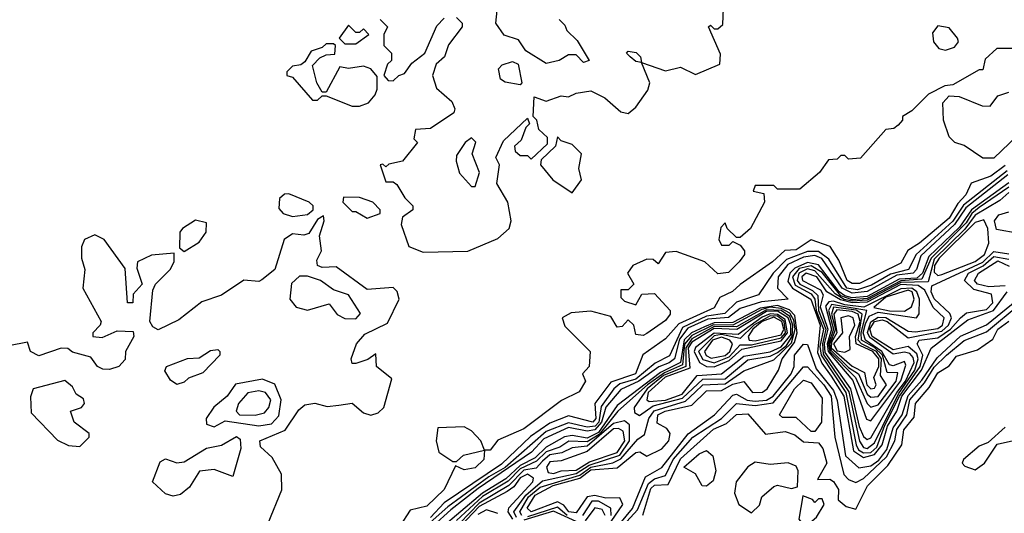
# Model space of a CAD drawing. Extents: x 2889633 to 3052318, y 540750 to 918690.
# Tile 15 of 256: x 3007864 to 3010503, y 557861 to 559184. Entities that reach past the tile are written whole.
import ezdxf

# ---------------------------------------------------------------- set-up
doc = ezdxf.new("R2010")
doc.units = 0

msp = doc.modelspace()

# ---------------------------------------------------------------- linework, layer by layer
at = {"layer": '0CON02XD'}
for points in [[(3009310, 559185), (3009325, 559170), (3009330, 559155), (3009358.3, 559128.3), (3009390, 559075), (3009375, 559070), (3009355, 559090), (3009335, 559090), (3009310, 559075), (3009275, 559066.7), (3009220.7, 559100.7), (3009200.7, 559130.7), (3009162.5, 559142.5), (3009140, 559175), (3009150, 559270)], [(3009035, 559190), (3009050, 559175), (3009050, 559165), (3009013, 559117), (3009002.5, 559085), (3008980, 559065), (3008970, 559035), (3008980.7, 559000.7), (3009022.5, 558965), (3009030, 558945), (3009027.5, 558935), (3008965, 558892.5), (3008925, 558890), (3008920, 558865), (3008930, 558855), (3008890, 558805), (3008853, 558797), (3008845, 558790), (3008837, 558797), (3008830, 558795), (3008845, 558750), (3008865, 558750), (3008875, 558742.5), (3008896.4, 558706.4), (3008917.5, 558685), (3008917.5, 558675), (3008890, 558655), (3008886.2, 558635), (3008906.7, 558576.7), (3008945, 558561.2), (3009065, 558564), (3009145, 558598), (3009175.6, 558624.4), (3009181.2, 558645), (3009172.5, 558695), (3009142.5, 558745), (3009150, 558795), (3009140, 558815), (3009160.7, 558859.3), (3009225, 558920), (3009230, 558905), (3009220, 558895), (3009208.3, 558861.7), (3009190, 558845), (3009191.7, 558831.7), (3009205, 558820), (3009225, 558820), (3009235, 558810), (3009278.3, 558851.7), (3009278.3, 558868.3), (3009255, 558890), (3009250, 558915), (3009240, 558925), (3009242.5, 558977.5), (3009275, 558966.2), (3009315, 558980), (3009335, 558977.5), (3009355, 558987.5), (3009395, 558993.3), (3009432.5, 558975), (3009475, 558937.5), (3009495, 558932.5), (3009515, 558950), (3009547.5, 558995), (3009552.5, 559015), (3009530, 559070), (3009515, 559072.5), (3009500, 559085), (3009490, 559095), (3009495, 559100), (3009516.4, 559096.4), (3009527.5, 559085), (3009530, 559070), (3009595, 559047.5), (3009635, 559057.5), (3009675, 559037.5), (3009740, 559065), (3009741.7, 559091.7), (3009710, 559165), (3009715, 559170), (3009725, 559160), (3009735, 559160), (3009748.3, 559171.7), (3009750, 559215)], [(3008765, 559120), (3008800, 559145), (3008785, 559160), (3008775, 559150), (3008765, 559150), (3008745, 559170), (3008720, 559135), (3008735, 559120), (3008765, 559120)], [(3008830, 559185), (3008850, 559165), (3008840, 559145), (3008840, 559115), (3008860, 559095), (3008860, 559075), (3008850, 559065), (3008840, 559035), (3008851.7, 559021.7), (3008865, 559020), (3008880, 559035), (3008895, 559040), (3008915, 559067.5), (3008950, 559095), (3008981.7, 559168.3), (3009001.7, 559188.3)], [(3010345, 559102.5), (3010369.3, 559110.7), (3010380, 559125), (3010377.5, 559135), (3010355, 559162.5), (3010325, 559167.5), (3010310.7, 559149.3), (3010313.3, 559125), (3010327, 559107), (3010345, 559102.5)], [(3008775, 558952.5), (3008798.3, 558961.7), (3008817, 558983), (3008821.7, 558998.3), (3008821.7, 559031.7), (3008805, 559052.5), (3008785, 559060), (3008745, 559053.3), (3008721.7, 559058.3), (3008685, 558990), (3008675, 558990), (3008660, 559015), (3008648.3, 559061.7), (3008668.3, 559081.7), (3008685, 559090), (3008708.3, 559091.7), (3008710, 559115), (3008705, 559120), (3008685, 559120), (3008675, 559110), (3008645, 559100), (3008628.3, 559071.7), (3008617, 559063), (3008595, 559060), (3008580, 559045), (3008580, 559035), (3008595, 559030), (3008648.3, 558968.3), (3008661.7, 558968.3), (3008675, 558980), (3008685, 558980), (3008755, 558952.5), (3008775, 558952.5)], [(3010535, 559107.5), (3010483, 559107), (3010451.7, 559078.3), (3010445, 559050), (3010435, 559050), (3010365, 559010), (3010343, 559007), (3010300, 558985), (3010255, 558940), (3010230, 558925), (3010230, 558915), (3010218.3, 558901.7), (3010207, 558893), (3010185, 558890), (3010117, 558813), (3010085, 558810), (3010075, 558820), (3010065, 558820), (3010055, 558810), (3010031.7, 558808.3), (3010007.5, 558775), (3009955, 558730), (3009895, 558730), (3009885, 558740), (3009835, 558740), (3009830, 558725), (3009858.3, 558718.3), (3009860, 558695), (3009822.5, 558625), (3009795, 558600), (3009785, 558600), (3009760, 558625), (3009755, 558640), (3009743, 558627), (3009737.5, 558595), (3009745, 558580), (3009765, 558580), (3009775, 558590), (3009795, 558580), (3009806.7, 558565), (3009806.7, 558555), (3009792.5, 558535), (3009763.6, 558506.4), (3009735, 558503.3), (3009700, 558535), (3009623, 558563), (3009595, 558560), (3009575, 558530), (3009561.7, 558541.7), (3009545, 558542.5), (3009507.5, 558525), (3009492.5, 558505), (3009510, 558475), (3009495, 558460), (3009475, 558460), (3009475, 558440), (3009485, 558430), (3009515, 558420), (3009531.7, 558448.3), (3009565, 558450), (3009607.5, 558405), (3009607.5, 558395), (3009595, 558377.5), (3009545, 558343.3), (3009535, 558337.5), (3009515, 558340), (3009510, 558365), (3009495, 558380), (3009478.3, 558361.7), (3009465, 558360), (3009448.3, 558388.3), (3009395, 558402.5), (3009341.7, 558398.3), (3009317.5, 558385), (3009325, 558362.5), (3009392.5, 558295), (3009390, 558255), (3009372.5, 558235), (3009380, 558215), (3009363, 558187), (3009316.4, 558163.6), (3009215, 558087.5), (3009145, 558057.5), (3009125, 558030), (3009110, 558030), (3009107.5, 558005), (3009085, 557983.3), (3009055, 557977.5), (3009031.7, 557988.3), (3009001.2, 557925), (3008955, 557880), (3008910.7, 557869.3), (3008855, 557783.8)], [(3009205, 559010), (3009165, 559016.7), (3009152.5, 559025), (3009147.5, 559052.5), (3009157, 559063), (3009185, 559072.5), (3009200, 559065), (3009210, 559015), (3009205, 559010)], [(3010381.7, 558978.3), (3010443.6, 558953.6), (3010465, 558952.5), (3010485, 558980), (3010515, 558990)], [(3010537, 558873), (3010475, 558813.3), (3010445, 558813.3), (3010395, 558846.7), (3010370, 558855), (3010355, 558870), (3010340, 558915), (3010338.3, 558961.7), (3010355, 558980), (3010381.7, 558978.3)], [(3009085, 558737.5), (3009096, 558775), (3009076.7, 558825), (3009086.4, 558856.4), (3009075, 558867.5), (3009057.5, 558855), (3009035, 558820), (3009033.3, 558805), (3009042.7, 558772.7), (3009075, 558737.5), (3009085, 558737.5)], [(3009345, 558720), (3009370, 558755), (3009362.5, 558785), (3009370, 558825), (3009345, 558850), (3009315, 558860), (3009305, 558870), (3009300, 558845), (3009261.7, 558808.3), (3009260, 558795), (3009292.5, 558755), (3009345, 558720)], [(3010510.4, 558779.6), (3010393.2, 558686.8), (3010365, 558643.9), (3010266.4, 558555), (3010245.8, 558515), (3010198.1, 558501.9), (3010147.2, 558472.9), (3010109.5, 558460.5), (3010081.1, 558465), (3010032.4, 558542.4), (3010005, 558563.2), (3009975, 558562.7), (3009918.9, 558541.1), (3009882.9, 558505), (3009843.6, 558446.4), (3009785, 558427.5), (3009753.6, 558396.4), (3009705, 558389.5), (3009640.7, 558359.3), (3009605, 558282.9), (3009566.6, 558263.4), (3009515, 558220.8), (3009472.3, 558207.7), (3009456.5, 558195), (3009422.2, 558147.7), (3009415.8, 558105.8), (3009406.5, 558095), (3009385, 558091.6), (3009335, 558103.3), (3009275, 558080), (3009165, 557983.5), (3009121.5, 557958.5), (3009011.7, 557878.2), (3008868.2, 557751.8)], [(3010505, 558793.5), (3010466.2, 558765), (3010413.6, 558746.4), (3010400, 558715), (3010378.3, 558691.7), (3010355, 558651.9), (3010275.8, 558585), (3010244.3, 558565.7), (3010225, 558531.2), (3010115, 558476.9), (3010095, 558476.9), (3010081.4, 558485), (3010059.5, 558539.5), (3010036.4, 558576.4), (3009985, 558593.8), (3009945, 558567.5), (3009914.2, 558565.8), (3009881.2, 558535), (3009795, 558474), (3009774.4, 558455.6), (3009740, 558440), (3009725, 558412), (3009630.6, 558369.4), (3009595, 558328.8), (3009534.1, 558285.9), (3009514.2, 558235), (3009447.8, 558212.2), (3009405.6, 558155), (3009407.8, 558115), (3009400, 558105), (3009335, 558121.9), (3009285, 558102.5), (3009233.2, 558066.8), (3009155, 557992.5), (3009001.3, 557888.7), (3008965, 557850)], [(3010511.8, 558768.2), (3010399.6, 558680.4), (3010368.9, 558635), (3010279.1, 558550.9), (3010267.6, 558515), (3010258.1, 558505), (3010215, 558499.6), (3010135, 558455.7), (3010095, 558451), (3010067.8, 558465), (3010014.1, 558544.1), (3009995, 558552.5), (3009965, 558547.7), (3009922.3, 558527.7), (3009896.9, 558495), (3009894.5, 558464.5), (3009923.3, 558435), (3009852, 558428), (3009795, 558410), (3009763.8, 558386.2), (3009708.5, 558381.5), (3009655, 558357.6), (3009631.9, 558328.1), (3009619.1, 558275), (3009604.7, 558264.7), (3009576.5, 558253.5), (3009523.6, 558215), (3009475, 558192.7), (3009434.4, 558145.6), (3009423, 558105), (3009405, 558085.2), (3009385, 558081.4), (3009335, 558091.1), (3009269, 558061.1), (3009235.4, 558025), (3009092.9, 557927.1), (3009019.6, 557870.4), (3008925.1, 557784.8)], [(3010515, 558747.1), (3010414.7, 558675), (3010382.3, 558627.7), (3010300.5, 558549.5), (3010283.4, 558505), (3010268.6, 558491.4), (3010221.2, 558488.8), (3010135, 558442.5), (3010095, 558438.6), (3010075, 558443.6), (3010060.4, 558455), (3010005, 558527), (3009975, 558533.1), (3009941.5, 558518.5), (3009928.2, 558505), (3009922.7, 558482.7), (3009935, 558464.6), (3009984.6, 558435), (3010009.2, 558365), (3010002.3, 558292.3), (3010013.3, 558263.3), (3010038.9, 558228.9)], [(3010515, 558735.3), (3010435, 558681.1), (3010415.9, 558665), (3010400.3, 558639.7), (3010306.7, 558545), (3010281.5, 558488.4), (3010225, 558484.6), (3010135, 558437.2), (3010095, 558433.6), (3010065, 558444), (3010015, 558507), (3009985, 558524.8), (3009953, 558517), (3009934.7, 558494.7), (3009942.3, 558472.3), (3009985, 558449.4), (3009995.2, 558435.2), (3009998.8, 558405), (3010018.2, 558355), (3010008.3, 558308.3), (3010011.6, 558285), (3010078, 558185), (3010105.3, 558045), (3010111.6, 558031.6), (3010125, 558022.8), (3010145, 558024.2), (3010161.3, 558038.7), (3010182.8, 558097.2), (3010222, 558175), (3010277, 558255), (3010284.6, 558285), (3010269.4, 558315), (3010274.3, 558325), (3010325, 558331.8), (3010358.9, 558355), (3010385.7, 558385), (3010401.7, 558398.3), (3010455, 558407.7), (3010471.8, 558425), (3010468.5, 558448.5), (3010420.8, 558460.8), (3010395.8, 558485), (3010407.1, 558505), (3010445.9, 558524.1), (3010475, 558549.1), (3010515, 558542.3)], [(3010515, 558720.9), (3010490.5, 558699.5), (3010425, 558660), (3010397.4, 558622.7), (3010315, 558542.5), (3010298.3, 558481.7), (3010225, 558479.5), (3010135, 558432.2), (3010095, 558429.4), (3010073.9, 558433.9), (3010049.8, 558449.8), (3009995, 558511.4), (3009975, 558516.1), (3009952.2, 558505), (3009947.2, 558485), (3009954.6, 558475), (3009988.6, 558458.6), (3010002.8, 558445), (3010004.8, 558405), (3010024.8, 558355), (3010015.1, 558315), (3010017.5, 558287.5), (3010086.3, 558186.3), (3010115, 558054), (3010125, 558037.8), (3010135, 558034.6)], [(3008595, 558656.7), (3008635, 558662.5), (3008650, 558675), (3008650, 558685), (3008640, 558695), (3008585, 558717.5), (3008573.3, 558716.7), (3008560, 558705), (3008558.3, 558678.3), (3008570, 558665), (3008595, 558656.7)], [(3008795, 558652.5), (3008830, 558665), (3008830, 558675), (3008810, 558695), (3008775, 558707.5), (3008731.7, 558708.3), (3008730, 558695), (3008755, 558670), (3008765, 558670), (3008795, 558652.5)], [(3010541.5, 558611.5), (3010482.2, 558622.2), (3010476.5, 558645), (3010488.5, 558661.5), (3010515, 558669.5)], [(3008530, 557835), (3008566.4, 557923.6), (3008565.9, 557965.9), (3008540.5, 558010.5), (3008509.3, 558039.3), (3008507.5, 558055), (3008575.8, 558084.2), (3008611.7, 558138.3), (3008628.3, 558151.7), (3008655, 558156.7), (3008687.7, 558147.7), (3008719.4, 558150.6), (3008755, 558156.2), (3008785, 558130), (3008805, 558123.8), (3008825, 558130), (3008840, 558145), (3008861.7, 558221.7), (3008820, 558255), (3008818.3, 558288.3), (3008797, 558273), (3008765, 558262.5), (3008755, 558262.5), (3008752.5, 558275), (3008766.7, 558315), (3008788.8, 558341.2), (3008849.3, 558370.7), (3008881.2, 558435), (3008875.7, 558455.7), (3008865, 558466.2), (3008795, 558461.4), (3008711.7, 558521.7), (3008675, 558520), (3008662.5, 558525), (3008660.7, 558539.3), (3008672.5, 558565), (3008667.5, 558605), (3008680, 558645), (3008678.3, 558658.3), (3008661.7, 558648.3), (3008638.8, 558611.2), (3008625, 558606.7), (3008595, 558610), (3008572.5, 558595), (3008547.5, 558515), (3008513, 558487), (3008505, 558482.5), (3008465, 558486.2), (3008405, 558446.2), (3008351.7, 558428.3), (3008290.7, 558379.3), (3008235, 558352.5), (3008220.7, 558360.7), (3008212.5, 558375), (3008220.7, 558459.3), (3008227.5, 558475), (3008267.5, 558515), (3008277.5, 558535), (3008278.3, 558558.3), (3008217, 558553), (3008180, 558535), (3008178.3, 558518.3), (3008192.5, 558475), (3008168.3, 558448.3), (3008167.5, 558425), (3008152.5, 558425), (3008147, 558517), (3008090, 558595), (3008065, 558608), (3008037.5, 558595), (3008030, 558575), (3008030, 558545), (3008038.8, 558515), (3008033.3, 558465), (3008082.5, 558375), (3008080, 558365), (3008060, 558345), (3008060, 558335), (3008085, 558332.5), (3008125, 558350), (3008168.3, 558348.3), (3008170, 558335), (3008147.5, 558295), (3008147, 558273), (3008130, 558255), (3008105, 558246.2), (3008087, 558247), (3008072.5, 558255), (3008055, 558280), (3008005, 558293.3), (3007993, 558303), (3007975, 558303.3), (3007915, 558283.3), (3007892.5, 558295), (3007885, 558320), (3007835, 558310)], [(3008305, 558562.5), (3008345, 558587.5), (3008363.3, 558615), (3008365, 558640), (3008335, 558646.7), (3008300, 558625), (3008293.3, 558615), (3008292.5, 558572.5), (3008305, 558562.5)], [(3010325, 558498.9), (3010335, 558501.5), (3010425, 558535.9), (3010449.6, 558555), (3010461.4, 558585), (3010458.9, 558625), (3010447.8, 558647.8), (3010425, 558640.9), (3010327.8, 558545), (3010316, 558525), (3010315, 558507.5), (3010325, 558498.9)], [(3010135, 558034.6), (3010155, 558050), (3010219, 558181), (3010262.6, 558245), (3010271.9, 558275), (3010268.4, 558288.4), (3010245, 558308.6), (3010205, 558299.4), (3010148.8, 558335), (3010142.6, 558355), (3010155, 558374.8), (3010175, 558379.3), (3010188.5, 558375), (3010245, 558331.4), (3010335, 558349.4), (3010353.2, 558365), (3010361.1, 558385), (3010356.4, 558396.4), (3010315, 558435.8), (3010306.7, 558455), (3010308.8, 558471.2), (3010445, 558534.7), (3010475, 558563.1), (3010515, 558556.8)], [(3010505, 558471.2), (3010461.7, 558468.3), (3010430.8, 558475), (3010423.1, 558485), (3010433.3, 558505), (3010485, 558538), (3010516, 558524)], [(3008765, 558382.5), (3008777, 558397), (3008745, 558446.7), (3008705, 558460), (3008670, 558485), (3008635, 558497.1), (3008613.5, 558496.5), (3008592.6, 558477.4), (3008588, 558435), (3008605, 558413.8), (3008635, 558405.8), (3008693, 558423), (3008715, 558393.8), (3008735, 558383.3), (3008765, 558382.5)], [(3010135, 558058.6), (3010145, 558063.1), (3010214.9, 558185.1), (3010238.3, 558215), (3010261.2, 558265), (3010258.9, 558278.9), (3010249.2, 558289.2), (3010235, 558293.2), (3010205, 558287.7), (3010142.2, 558332.1), (3010135.9, 558345.9), (3010145, 558374.2), (3010165, 558387), (3010185, 558385.8), (3010245, 558349.2), (3010265, 558347.5), (3010325, 558356.8), (3010337.3, 558365), (3010341.5, 558385), (3010312.5, 558412.5), (3010289.4, 558459.4), (3010271.9, 558471.9), (3010225.5, 558474.5), (3010135, 558427.3), (3010094.9, 558425.1), (3010063.7, 558433.7), (3010027.5, 558455), (3010000.5, 558495), (3009972, 558505), (3009960.4, 558495), (3009961.8, 558485), (3010010, 558460), (3010017.1, 558447.1), (3010009, 558415), (3010030, 558355), (3010019.8, 558315), (3010022, 558292), (3010090.9, 558195), (3010113.5, 558093.5), (3010125, 558067.1), (3010135, 558058.6)], [(3009442.7, 557797.3), (3009506.5, 557873.5), (3009541.5, 557958.5), (3009585, 557984.2), (3009655.8, 558074.2), (3009726, 558125), (3009775, 558177.5), (3009785, 558180), (3009813.9, 558163.9), (3009835, 558161.6), (3009865, 558164.6), (3009883.5, 558175), (3009931.8, 558235), (3009939.6, 558255), (3009940.4, 558285), (3009965, 558314.2), (3009975, 558313.3), (3009998.7, 558248.7), (3010045, 558190), (3010055, 558163.3), (3010077.1, 558015), (3010112.6, 557982.6), (3010145, 557988.2), (3010166.2, 558003.8), (3010187.8, 558032.1), (3010205, 558090), (3010229.2, 558125), (3010245, 558177.2), (3010281.9, 558218.1), (3010322.5, 558277.5), (3010385, 558336.2), (3010455, 558366.2), (3010575, 558463.3)], [(3010145, 558109.2), (3010225, 558216.2), (3010238.4, 558258.4), (3010235, 558268.2), (3010205, 558256.4), (3010195, 558259.4), (3010174.9, 558294.9), (3010130.5, 558325), (3010124.5, 558344.5), (3010130.9, 558369.1), (3010140.9, 558389.1), (3010165, 558400.2), (3010267.5, 558385), (3010274.3, 558395.7), (3010275.3, 558435), (3010268.6, 558455), (3010254.8, 558464.8), (3010225, 558462.8), (3010126.3, 558413.7), (3010075, 558419.5), (3010045, 558430), (3010032.3, 558427.7), (3010023.9, 558416.1), (3010040, 558355), (3010028, 558315), (3010030.7, 558295), (3010097.2, 558217.1), (3010133.3, 558113.3), (3010145, 558109.2)], [(3010235, 558403.2), (3010254.3, 558415), (3010260.9, 558435), (3010256, 558455), (3010245, 558459.1), (3010185, 558440.6), (3010152.7, 558412.7), (3010195, 558403.5), (3010235, 558403.2)], [(3010038.9, 558228.9), (3010072.4, 558175), (3010099, 558028.9), (3010125, 558010.6), (3010155, 558018.6), (3010175, 558044.5), (3010189.4, 558095), (3010214.3, 558135), (3010228.5, 558175), (3010280.7, 558245), (3010306.3, 558303.7), (3010405, 558379.6), (3010473.6, 558405), (3010510, 558455)], [(3009429.2, 557810.7), (3009480.6, 557885), (3009472.3, 557902.3), (3009435, 557901.2), (3009405, 557909.1), (3009385, 557905.5), (3009355, 557862.5), (3009336, 557865), (3009322.4, 557882.4), (3009305, 557891.6), (3009234.7, 557864.7), (3009223.8, 557875), (3009245, 557909.7), (3009294.1, 557935.9), (3009365, 557955.2), (3009395, 557977.4), (3009465, 557982.5), (3009515, 558024.3), (3009525.8, 558025.8), (3009545, 558014.2), (3009585, 558033.6), (3009603.3, 558055), (3009606.9, 558075), (3009598.2, 558088.2), (3009572.4, 558102.4), (3009574.5, 558125), (3009593.8, 558135), (3009665, 558150.5), (3009705, 558189.4), (3009745, 558190), (3009775, 558207), (3009804.4, 558214.5), (3009828, 558185), (3009855, 558185.5), (3009867.3, 558195), (3009898, 558245), (3009907.1, 558275), (3009940.7, 558319.3), (3009947.7, 558345), (3009941.3, 558391.3), (3009926.8, 558406.8), (3009895, 558417.7), (3009848.6, 558411.4), (3009775, 558372.2), (3009725, 558372.1), (3009698.8, 558361.2), (3009664, 558345), (3009645, 558325.8), (3009634.7, 558265), (3009581.3, 558238.7), (3009465, 558150.4), (3009415, 558077.9), (3009385, 558062.7), (3009345, 558069.7), (3009324.4, 558065.6), (3009275, 558038.7), (3009245, 558009.7), (3009205, 557989.1), (3009166.7, 557953.3), (3009104.6, 557915.4), (3008935, 557772.4)], [(3009210, 557855), (3009204.6, 557865), (3009227.6, 557905), (3009259.2, 557930.8), (3009365, 557963.2), (3009395, 557984.8), (3009453.4, 557996.6), (3009475, 558007.1), (3009520.3, 558059.7), (3009538, 558072), (3009550, 558115), (3009564.3, 558135.7), (3009648.3, 558161.7), (3009674.4, 558185.6), (3009695, 558205.4), (3009755, 558207.8), (3009805, 558242.9), (3009885, 558272.5), (3009932.1, 558317.9), (3009941.8, 558355), (3009938.5, 558378.4), (3009927.9, 558397.9), (3009905, 558410), (3009875, 558413.3), (3009852.6, 558407.4), (3009775.5, 558365), (3009723.4, 558366.6), (3009665, 558337.3), (3009645.6, 558314.4), (3009640.7, 558259.3), (3009592, 558238), (3009546.7, 558205), (3009466.7, 558135), (3009417.3, 558072.7), (3009385, 558052.5), (3009335.4, 558054.6), (3009311.5, 558038.6), (3009275, 558025.9), (3009249.3, 558000.7), (3009205, 557979.8), (3009173.2, 557946.8), (3009104.3, 557905.7), (3009035, 557841.3)], [(3009490.9, 557839.1), (3009520, 557870), (3009549, 557941.1), (3009565, 557953.6), (3009595, 557962.5), (3009615.4, 558005), (3009668.1, 558065), (3009745, 558115.5), (3009785, 558155.6), (3009835, 558149.6), (3009882.9, 558157.1), (3009965, 558254), (3009975, 558254), (3010019.5, 558205), (3010038.5, 558175), (3010048.6, 558065), (3010065.9, 557994.1), (3010072.5, 557965), (3010085, 557952), (3010105, 557943.8), (3010125, 557954.2), (3010187.3, 558012.7), (3010209.2, 558055), (3010215, 558085.7), (3010241.3, 558125), (3010249.2, 558165), (3010289.2, 558210.8), (3010315, 558252.5), (3010347.8, 558285), (3010395, 558324.4), (3010455, 558347.5), (3010545, 558422.5)], [(3009525, 558123.3), (3009561.3, 558148.7), (3009640, 558170), (3009695, 558220.8), (3009755, 558221.1), (3009815, 558272.7), (3009875, 558282.7), (3009895, 558292.1), (3009918.9, 558311.1), (3009934.3, 558335), (3009935.7, 558365), (3009928.2, 558388.2), (3009904.9, 558404.9), (3009865, 558406.8), (3009785, 558361.1), (3009725, 558361.7), (3009665, 558328.9), (3009649.3, 558305), (3009649.4, 558255), (3009589.7, 558230.3), (3009545.8, 558195), (3009510.8, 558145), (3009511.2, 558131.2), (3009525, 558123.3)], [(3010145, 558145.8), (3010165, 558151.8), (3010212.5, 558215), (3010217.3, 558237.3), (3010188.9, 558238.9), (3010175.9, 558285), (3010155, 558305.2), (3010120.3, 558325), (3010119.2, 558345), (3010134.4, 558404.4), (3010039.6, 558420.4), (3010031.2, 558405), (3010044.9, 558355), (3010031.5, 558315), (3010035.1, 558295.1), (3010104, 558225), (3010135, 558155.7), (3010145, 558145.8)], [(3010145, 558172.2), (3010165, 558174.5), (3010186.7, 558205), (3010170.6, 558230.6), (3010173.8, 558275), (3010159.8, 558295), (3010119.6, 558315), (3010111, 558325), (3010121.6, 558395), (3010105.7, 558405.7), (3010045, 558413.3), (3010039.5, 558395), (3010049.9, 558355), (3010034.9, 558315), (3010038, 558298), (3010085, 558252.1), (3010111.8, 558235), (3010135, 558180), (3010145, 558172.2)], [(3010145, 558194.5), (3010155, 558196.7), (3010159.2, 558205), (3010152.9, 558225), (3010166.5, 558255), (3010166.6, 558275), (3010150.8, 558295), (3010105.6, 558315.5), (3010104.1, 558335), (3010116.5, 558375), (3010111.1, 558395), (3010095, 558402.3), (3010053.9, 558406.1), (3010046.2, 558395), (3010053.8, 558345), (3010040, 558320), (3010038.8, 558305), (3010095, 558255.8), (3010128.4, 558238.4), (3010134.6, 558205), (3010145, 558194.5)], [(3009551.2, 558161.2), (3009595, 558164), (3009639.7, 558180.3), (3009679.6, 558230.4), (3009745, 558234.6), (3009805, 558282.7), (3009875, 558293.7), (3009905, 558307.6), (3009930.3, 558339.7), (3009931, 558365), (3009923.9, 558385), (3009895, 558403.1), (3009865, 558402.1), (3009785.9, 558354.1), (3009725, 558356.4), (3009665, 558320), (3009655.2, 558305), (3009659.6, 558250.4), (3009593.6, 558226.4), (3009548.2, 558185), (3009544.3, 558165), (3009551.2, 558161.2)], [(3009725, 558253.7), (3009765, 558270.9), (3009799.2, 558300.8), (3009905, 558323.6), (3009921.6, 558345), (3009915, 558380.4), (3009895, 558393.9), (3009875, 558395.4), (3009853.5, 558386.5), (3009789.6, 558340.4), (3009725, 558344.4), (3009675, 558305.9), (3009671.7, 558295), (3009685.6, 558265.6), (3009705, 558254.7), (3009725, 558253.7)], [(3009725, 558264.7), (3009765, 558280.7), (3009795, 558312.9), (3009825, 558312.3), (3009905, 558331.1), (3009916.2, 558345), (3009912.7, 558375), (3009895, 558389.2), (3009875, 558390.8), (3009831.2, 558365), (3009795, 558329.5), (3009745, 558340.2), (3009725, 558336.7), (3009683.4, 558295), (3009695, 558273.2), (3009725, 558264.7)], [(3009835, 558323.8), (3009905, 558339.5), (3009912.3, 558355), (3009906.7, 558375), (3009885, 558386.7), (3009854, 558375), (3009829.2, 558355), (3009816.2, 558335), (3009819.2, 558325), (3009835, 558323.8)], [(3010075, 558293.4), (3010089.7, 558300.3), (3010087.6, 558335), (3010101.9, 558365), (3010097.8, 558385), (3010085, 558390.2), (3010064.8, 558385.2), (3010069.3, 558345), (3010044.9, 558315), (3010055, 558296.6), (3010075, 558293.4)], [(3009533.8, 557856.2), (3009555, 557927.8), (3009565, 557936.2), (3009601.9, 557938.1), (3009635, 558007.5), (3009723.7, 558086.3), (3009757.8, 558102.2), (3009785, 558126), (3009815, 558128), (3009863, 558073), (3009915, 558080), (3009941.2, 558071.2), (3009965, 558052.5), (3010005, 558050), (3010016.7, 558035), (3010026.7, 557995), (3010001.7, 557951.7), (3010035, 557952.5), (3010045, 557946.7), (3010058.8, 557925), (3010057.5, 557897.5), (3010079.3, 557879.3), (3010105, 557872.5), (3010135.8, 557935), (3010190.9, 557989.1), (3010228, 558045), (3010233.3, 558085), (3010261.2, 558118.8), (3010264.3, 558155), (3010301.3, 558198.7), (3010325, 558238), (3010355, 558256.7), (3010375, 558282), (3010430.7, 558299.3), (3010472, 558328), (3010485.7, 558355), (3010515, 558375.8)], [(3009717.1, 558277.1), (3009755, 558283.8), (3009767.5, 558295), (3009774.6, 558315), (3009767.5, 558325), (3009745, 558333.1), (3009721.1, 558325), (3009698.8, 558295), (3009703.8, 558283.8), (3009717.1, 558277.1)], [(3008285, 558206.7), (3008268.3, 558218.3), (3008253, 558243), (3008257.5, 558255), (3008313.9, 558276.1), (3008345, 558277.5), (3008375, 558297.5), (3008395, 558300), (3008400, 558295), (3008400, 558285), (3008355, 558237.5), (3008316.4, 558223.6), (3008305, 558212.5), (3008285, 558206.7)], [(3008385, 558092.5), (3008415, 558108.8), (3008505, 558095.7), (3008538.7, 558101.3), (3008558.1, 558121.9), (3008564.3, 558165), (3008547.3, 558207.3), (3008515, 558220.8), (3008442.5, 558207.5), (3008420, 558175), (3008384.2, 558145.8), (3008363.3, 558115), (3008365, 558100), (3008385, 558092.5)], [(3008025, 558040), (3008050, 558065), (3008050, 558075), (3008010, 558105), (3008000, 558135), (3008030, 558145), (3008037.5, 558155), (3008035, 558167.5), (3008015, 558180), (3008005, 558200), (3007985, 558217.5), (3007900, 558195), (3007893, 558173), (3007895, 558130), (3007965, 558057.5), (3007995, 558042.5), (3008025, 558040)], [(3009995, 558080), (3009985, 558080), (3009945, 558117.5), (3009908.3, 558118.3), (3009900, 558125), (3009940.8, 558195), (3009965, 558218), (3009985, 558211.2), (3010015, 558170), (3010012.5, 558105), (3009995, 558080)], [(3008495, 558124.2), (3008519.7, 558130.4), (3008532, 558145), (3008537.1, 558165), (3008522.5, 558185), (3008505, 558189.2), (3008475, 558183.8), (3008450, 558155), (3008444, 558135), (3008453.3, 558125), (3008495, 558124.2)], [(3009035, 558000), (3009053, 558017), (3009110, 558030), (3009100, 558055), (3009075, 558082.5), (3009055, 558092.5), (3008985, 558090), (3008980, 558055), (3008987.5, 558025), (3009025, 558000), (3009035, 558000)], [(3009195, 557850), (3009187.9, 557865), (3009220.2, 557909.8), (3009265, 557947.8), (3009355, 557968), (3009390.2, 557989.8), (3009472.7, 558017.3), (3009498.2, 558055), (3009498.3, 558098.3), (3009485, 558108.8), (3009455, 558101.8), (3009385, 558040.7), (3009345, 558036.7), (3009316.7, 558023.3), (3009285, 558017.5), (3009265, 558000.6), (3009248.2, 557981.8), (3009215, 557976.4), (3009175, 557935.9), (3009095, 557888.6), (3009043.1, 557835)], [(3009295, 557967.5), (3009315, 557974.6), (3009355, 557976.8), (3009390.9, 557999.1), (3009465, 558023.6), (3009485.9, 558055), (3009481.1, 558081.1), (3009468.4, 558088.4), (3009455, 558087.5), (3009385, 558026.8), (3009315, 558002), (3009285, 557999.4), (3009275.6, 557985), (3009280.6, 557970.6), (3009295, 557967.5)], [(3010505, 558092), (3010459.2, 558050.8), (3010435, 558041.2), (3010393.3, 558005), (3010390, 557995), (3010397, 557987), (3010425, 557977.5), (3010450, 557995), (3010483.8, 558046.2), (3010535, 558058)], [(3008275, 557906.7), (3008255, 557913.3), (3008220, 557945), (3008240.7, 557999.3), (3008255, 558007.5), (3008285, 557996.7), (3008305, 557998.8), (3008364.2, 558035.8), (3008405, 558043.8), (3008445, 558066.7), (3008455, 558060), (3008456.7, 558035), (3008435, 557960), (3008385, 557978.8), (3008346.1, 557973.9), (3008319.3, 557930.7), (3008295, 557911.2), (3008275, 557906.7)], [(3009705, 557933.8), (3009693.3, 557935), (3009675, 557966.7), (3009644, 557985), (3009685, 558020.8), (3009705, 558029.2), (3009721.4, 558015), (3009730, 557975), (3009722.1, 557947.9), (3009705, 557933.8)], [(3009825, 557862.5), (3009847, 557883), (3009852.5, 557905), (3009885, 557933.3), (3009895, 557936.7), (3009932.5, 557927.5), (3009948.3, 557931.7), (3009950, 557975), (3009945, 557987.5), (3009923.6, 557996.4), (3009875, 557992), (3009835, 557998), (3009815, 557986), (3009783.8, 557945), (3009780, 557915), (3009791.2, 557885), (3009825, 557862.5)], [(3009185.4, 557845), (3009173.2, 557865), (3009174.7, 557875.4), (3009239.5, 557945), (3009240.6, 557955), (3009225, 557966.2), (3009205, 557956.1), (3009188.1, 557931.9), (3009170.5, 557919.5), (3009095, 557879.3), (3009045, 557826.2)], [(3009975, 557830), (3009999.3, 557850.7), (3010020, 557885), (3010015, 557900), (3010005, 557900), (3009995, 557890), (3009988.3, 557898.3), (3009962.5, 557907.5), (3009952.5, 557845), (3009965, 557830), (3009975, 557830)], [(3009330.8, 557855), (3009305, 557877.7), (3009225, 557852)], [(3009448.9, 557855), (3009448.6, 557875), (3009415, 557893.8), (3009396.9, 557893.2), (3009372.5, 557855)], [(3009145, 557860.7), (3009115, 557870.3), (3009092, 557858)], [(3009365, 557834.6), (3009295, 557867), (3009215, 557842.5)], [(3009432.7, 557855), (3009425, 557871.4), (3009405, 557875.6), (3009379.2, 557840.9)]]:
    msp.add_lwpolyline(points, dxfattribs=at)

doc.saveas('drawing.dxf')
